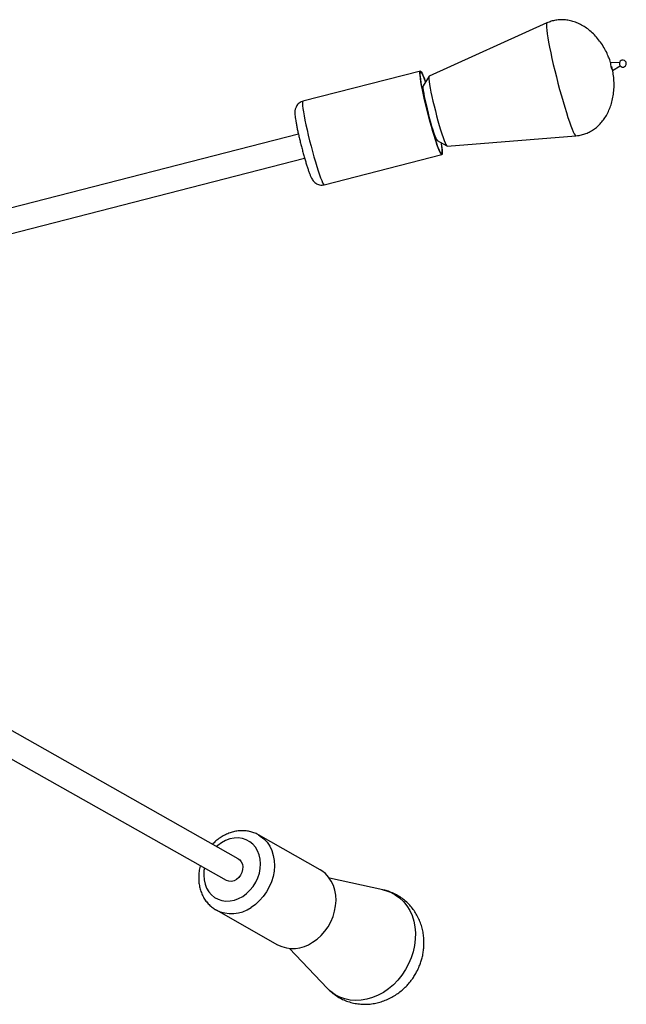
# Model space of a CAD drawing. Header units: millimetres. Extents: x 57 to 185, y 113 to 232.
# Tile 4 of 9: x 102 to 117, y 140 to 164. Entities that reach past the tile are written whole.
import ezdxf

# ---------------------------------------------------------------- set-up
doc = ezdxf.new("R2010")
doc.units = ezdxf.units.MM

msp = doc.modelspace()

# ---------------------------------------------------------------- linework, layer by layer
at = {"color": 7, "linetype": 'Continuous', "lineweight": 25}
for p, q in [((114.57549, 164.23131), (111.67189, 162.91998)), ((116.36005, 163.24659), (116.13878, 163.25352)), ((116.18887, 163.05873), (116.37935, 163.17154)), ((111.45584, 163.04253), (108.55868, 162.29752)), ((111.66863, 162.91687), (111.52227, 162.68347)), ((111.52203, 162.59889), (111.50745, 162.58909)), ((108.44991, 161.48844), (98.05708, 158.81591)), ((112.11519, 161.19605), (115.29119, 161.4481)), ((111.81154, 161.40657), (111.82903, 161.40502)), ((111.87005, 161.33105), (112.11084, 161.19721)), ((109.08791, 160.23948), (111.98507, 160.98449)), ((98.05708, 158.184), (108.60225, 160.8957)), ((106.96624, 143.62365), (99.40245, 147.89894)), ((99.92719, 146.89934), (106.6651, 143.09087)), ((108.98273, 143.35285), (107.46497, 144.21073)), ((110.53266, 142.85738), (109.21242, 143.14639)), ((106.41933, 142.3608), (107.93708, 141.50292)), ((108.23244, 141.4126), (109.16094, 140.43055))]:
    msp.add_line(p, q, dxfattribs=at)
at = {"color": 1, "linetype": 'Continuous', "lineweight": 25, "flags": 128}
for points in [[(114.57548, 164.23131), (114.57203, 164.22869), (114.56455, 164.20915), (114.56172, 164.17238), (114.56359, 164.11886), (114.57012, 164.04926), (114.58124, 163.96445), (114.5968, 163.8655), (114.61662, 163.75366), (114.64043, 163.63033), (114.66794, 163.49706), (114.69881, 163.35553), (114.73265, 163.20751), (114.76902, 163.05488), (114.80749, 162.89954), (114.84755, 162.74345), (114.8887, 162.58858), (114.93044, 162.43688), (114.97223, 162.29024), (115.01355, 162.15052), (115.05388, 162.01946), (115.0927, 161.89873), (115.12955, 161.78984), (115.16394, 161.69415), (115.19545, 161.61287), (115.22368, 161.54703), (115.24828, 161.49745), (115.26893, 161.46475), (115.28538, 161.44934), (115.29118, 161.4481)], [(108.55868, 162.29752), (108.55485, 162.29492), (108.54888, 162.27626), (108.54761, 162.24035), (108.55105, 162.18781), (108.55915, 162.11954), (108.57177, 162.03671), (108.5887, 161.94073), (108.60963, 161.83326), (108.63423, 161.71612), (108.66206, 161.59132), (108.69264, 161.461), (108.72547, 161.32738), (108.75996, 161.19276), (108.79554, 161.05943), (108.8316, 160.92968), (108.86751, 160.80573), (108.90267, 160.68969), (108.93647, 160.58356), (108.96833, 160.48915), (108.99771, 160.40807)], [(108.99771, 160.40807), (109.02411, 160.34172), (109.04707, 160.29122), (109.0662, 160.25745), (109.08117, 160.24097), (109.08791, 160.23948)], [(107.46395, 144.21131), (107.50907, 144.18362), (107.59821, 144.11328), (107.67613, 144.02878), (107.74149, 143.93157), (107.79317, 143.8233), (107.83029, 143.70584), (107.85222, 143.5812), (107.85857, 143.45149), (107.84924, 143.31896), (107.8244, 143.18585), (107.78445, 143.05445), (107.7301, 142.92701), (107.66226, 142.80571), (107.5821, 142.69263), (107.49099, 142.58969), (107.39049, 142.49866), (107.28232, 142.4211)], [(107.0758, 142.69604), (107.16989, 142.76469), (107.25607, 142.84658), (107.33241, 142.93988), (107.3972, 143.04249), (107.44901, 143.15214), (107.48666, 143.26638), (107.50933, 143.38264), (107.5165, 143.49833), (107.50802, 143.61088), (107.48407, 143.71775), (107.44519, 143.81658), (107.39225, 143.90514), (107.32643, 143.98147), (107.2492, 144.04385), (107.16228, 144.0909), (107.06762, 144.12155), (106.96734, 144.13513), (106.86366, 144.13134), (106.75892, 144.11026), (106.65544, 144.07235), (106.55554, 144.01847), (106.46145, 143.94982), (106.433, 143.92505)], [(106.13186, 143.39227), (106.12201, 143.33188), (106.11484, 143.21618), (106.12332, 143.10364), (106.14727, 142.99676), (106.18615, 142.89793), (106.23909, 142.80937), (106.30491, 142.73304), (106.38214, 142.67066), (106.46906, 142.62362), (106.56372, 142.59296), (106.664, 142.57938), (106.76768, 142.58317), (106.87242, 142.60426), (106.9759, 142.64216), (107.0758, 142.69604)], [(110.53266, 142.85738), (110.59299, 142.84217), (110.71692, 142.79741), (110.83302, 142.73639), (110.93984, 142.65987), (111.03602, 142.56881), (111.12036, 142.46437), (111.1918, 142.34784), (111.24945, 142.2207), (111.29257, 142.08455), (111.32062, 141.9411), (111.33325, 141.79215)], [(111.33325, 141.79215), (111.3303, 141.63958), (111.31181, 141.4853), (111.27802, 141.33126), (111.22934, 141.17939), (111.16639, 141.0316), (111.08995, 140.88975), (111.001, 140.75562), (110.90065, 140.63091), (110.79016, 140.51718), (110.67093, 140.41585), (110.54444, 140.32821), (110.41229, 140.25536), (110.27615, 140.1982), (110.13772, 140.15747), (109.99875, 140.13367), (109.86098, 140.1271), (109.72615, 140.13785), (109.59595, 140.16578), (109.47202, 140.21054), (109.35592, 140.27156), (109.2491, 140.34808), (109.16094, 140.43055)]]:
    msp.add_lwpolyline(points, dxfattribs=at)
at = {"color": 7, "linetype": 'Continuous', "lineweight": 25, "flags": 128}
for points in [[(111.89487, 161.15308), (111.86549, 161.23416), (111.83363, 161.32857), (111.79983, 161.4347), (111.76467, 161.55074), (111.72876, 161.67469), (111.6927, 161.80444), (111.65712, 161.93777), (111.62263, 162.07239), (111.5898, 162.20601), (111.55922, 162.33633), (111.53139, 162.46113), (111.50679, 162.57827), (111.48586, 162.68574), (111.46893, 162.78172), (111.45631, 162.86455), (111.44821, 162.93282), (111.44477, 162.98535), (111.44604, 163.02126), (111.45201, 163.03993), (111.46258, 163.04104), (111.47755, 163.02456), (111.49668, 162.99079), (111.51964, 162.94029), (111.54604, 162.87393), (111.57542, 162.79286), (111.58092, 162.777)], [(111.88994, 161.17738), (111.86139, 161.25616), (111.83043, 161.34791), (111.79759, 161.45104), (111.76342, 161.5638), (111.72852, 161.68426), (111.69349, 161.81034), (111.65891, 161.9399), (111.62539, 162.07073), (111.59349, 162.20057), (111.56377, 162.32721), (111.53673, 162.44849), (111.51283, 162.56232), (111.49248, 162.66676), (111.47603, 162.76003), (111.46377, 162.84052), (111.4559, 162.90686), (111.45255, 162.95791), (111.45379, 162.99281), (111.45959, 163.01095), (111.46986, 163.01202), (111.48441, 162.99601), (111.503, 162.96319), (111.52531, 162.91412), (111.55097, 162.84964), (111.57864, 162.77336)], [(111.67189, 162.91998), (111.66646, 162.9119), (111.6634, 162.88598), (111.66504, 162.84322), (111.67134, 162.78447), (111.68219, 162.71094), (111.69736, 162.62412), (111.71654, 162.52579), (111.73934, 162.41793), (111.7653, 162.30275), (111.79388, 162.1826), (111.82451, 162.05991), (111.85656, 161.93719), (111.88939, 161.81693), (111.92231, 161.70159), (111.95467, 161.59351), (111.9858, 161.49488), (112.01507, 161.40773), (112.04188, 161.33381), (112.06569, 161.27465), (112.08602, 161.23144), (112.10244, 161.20505), (112.11463, 161.19604), (112.11519, 161.19605)], [(111.52227, 162.68347), (111.52091, 162.68057), (111.51813, 162.65778), (111.52007, 162.61816), (111.52666, 162.56274), (111.53773, 162.49297), (111.55301, 162.41063), (111.57208, 162.31788), (111.59447, 162.2171), (111.61958, 162.11092), (111.64677, 162.00207), (111.67534, 161.89338), (111.70454, 161.78767), (111.73361, 161.68767), (111.76182, 161.59597), (111.78841, 161.51494), (111.81272, 161.4467), (111.8341, 161.39299), (111.852, 161.35522), (111.86596, 161.33436), (111.87005, 161.33105)], [(111.96279, 161.2795), (111.96488, 161.26699), (111.97714, 161.1865), (111.98501, 161.12016), (111.98836, 161.0691), (111.98712, 161.0342), (111.98132, 161.01606), (111.97105, 161.01499), (111.9565, 161.031), (111.93791, 161.06382), (111.9156, 161.11289), (111.88994, 161.17738)], [(111.96654, 161.27742), (111.97198, 161.2453), (111.9846, 161.16247), (111.9927, 161.0942), (111.99614, 161.04166), (111.99487, 161.00575), (111.9889, 160.98708), (111.97833, 160.98598), (111.96336, 161.00245), (111.94423, 161.03623), (111.92127, 161.08673), (111.89487, 161.15308)], [(106.96624, 143.62365), (107.00305, 143.59702), (107.0421, 143.54965), (107.06798, 143.4911), (107.0792, 143.42478), (107.07511, 143.35453), (107.05593, 143.28444), (107.0228, 143.21858), (106.97762, 143.16078), (106.92304, 143.1144), (106.86221, 143.08214), (106.79868, 143.06586), (106.73614, 143.06651), (106.67822, 143.08407), (106.6651, 143.09087)], [(108.80008, 141.56322), (108.90825, 141.64078), (109.00875, 141.73181), (109.09986, 141.83474), (109.18002, 141.94783), (109.24785, 142.06913), (109.30221, 142.19657), (109.34215, 142.32797), (109.367, 142.46107), (109.37633, 142.59361), (109.36997, 142.72331), (109.34805, 142.84796), (109.31093, 142.96542), (109.25925, 143.07368), (109.19389, 143.1709), (109.11597, 143.2554), (109.02683, 143.32574), (108.98273, 143.35285)]]:
    msp.add_lwpolyline(points, dxfattribs=at)
at = {"color": 7, "linetype": 'Continuous', "lineweight": 25}
for centre, radius, start, end in [((116.59762, 163.26768), 0.45906, 181.767523, 207.07491), ((116.44476, 163.22837), 0.08664, 104.421217, 168.23683), ((116.60534, 163.26966), 0.24654, 185.500144, 203.34229), ((116.44476, 163.22837), 0.08664, 220.605603, 104.421217), ((108.31878, 142.24573), 0.83515, 242.803497, 305.190824)]:
    msp.add_arc(centre, radius, start, end, dxfattribs=at)
at = {"color": 1, "linetype": 'Continuous', "lineweight": 25}
msp.add_arc((106.80124, 143.10299), 0.83451, 242.469753, 305.203686, dxfattribs=at)
at = {"color": 7, "linetype": 'Continuous', "lineweight": 25}
for points, knots in [([(116.14225, 163.25341), (116.13568, 163.27593), (116.12018, 163.32914), (116.08052, 163.42807), (116.02339, 163.5517), (115.94427, 163.68794), (115.85241, 163.81704), (115.75008, 163.93436), (115.63975, 164.03733), (115.52345, 164.1246), (115.40304, 164.19542), (115.28023, 164.24947), (115.15654, 164.28673), (115.03333, 164.30736), (114.91171, 164.31176), (114.79292, 164.29987), (114.67946, 164.27404), (114.60895, 164.24472), (114.57473, 164.23049)], [0, 0, 0, 0, 0.03372673, 0.0797011, 0.15312526, 0.22951417, 0.30598813, 0.38076497, 0.45312728, 0.52276545, 0.58960758, 0.65376004, 0.71547555, 0.77512718, 0.83318289, 0.89017966, 0.94669766, 1, 1, 1, 1]), ([(115.28976, 161.44979), (115.31551, 161.45173), (115.38043, 161.45664), (115.48215, 161.48236), (115.59291, 161.52442), (115.69805, 161.58199), (115.79667, 161.65382), (115.88787, 161.73973), (115.97071, 161.83922), (116.04417, 161.95176), (116.10714, 162.07665), (116.1585, 162.21298), (116.19715, 162.3596), (116.22201, 162.51524), (116.23219, 162.67902), (116.22644, 162.84235), (116.20715, 163.00357), (116.18346, 163.10611), (116.17146, 163.15809)], [0, 0, 0, 0, 0.03544498, 0.08937811, 0.14342501, 0.19798533, 0.25356778, 0.31066305, 0.36969759, 0.43101767, 0.49487638, 0.56142535, 0.63071692, 0.70273214, 0.77749586, 0.85562943, 0.92681001, 1, 1, 1, 1]), ([(108.55946, 162.29649), (108.55525, 162.2958), (108.53062, 162.29173), (108.49095, 162.27106), (108.44578, 162.23744), (108.4124, 162.19826), (108.38922, 162.158), (108.37465, 162.11893), (108.3666, 162.08279), (108.3628, 162.04841), (108.36193, 162.01031), (108.36438, 161.96233), (108.37113, 161.90055), (108.38258, 161.82345), (108.39775, 161.7371), (108.41662, 161.64091), (108.4383, 161.53879), (108.46252, 161.43162), (108.48891, 161.32088), (108.51702, 161.20835), (108.54637, 161.09591), (108.57645, 160.98552), (108.60676, 160.87907), (108.63681, 160.77827), (108.66612, 160.68495), (108.69517, 160.59741), (108.71337, 160.54785), (108.72284, 160.52206)], [0, 0, 0, 0, 0.00562011, 0.0328317, 0.0574743, 0.08030635, 0.10181517, 0.12249855, 0.14349852, 0.16659675, 0.19533642, 0.23759316, 0.29209764, 0.34274236, 0.39610581, 0.44737733, 0.49771685, 0.54758942, 0.59721184, 0.64670654, 0.69615622, 0.74562187, 0.79515837, 0.84484922, 0.89481551, 0.94526209, 1, 1, 1, 1]), ([(108.72284, 160.52206), (108.72731, 160.51045), (108.74131, 160.47405), (108.76166, 160.42682), (108.78518, 160.3808), (108.80922, 160.3432), (108.83901, 160.30844), (108.87396, 160.27829), (108.91905, 160.25203), (108.97252, 160.23474), (109.03034, 160.22863), (109.06834, 160.23602), (109.0869, 160.23963)], [0, 0, 0, 0, 0.08609381, 0.26993224, 0.41119672, 0.52687255, 0.6005664, 0.67558511, 0.7535275, 0.83528737, 0.91955766, 1, 1, 1, 1]), ([(107.46287, 144.20988), (107.4522, 144.21645), (107.40986, 144.24251), (107.32815, 144.2738), (107.21993, 144.30278), (107.10743, 144.31577), (106.99284, 144.31388), (106.87746, 144.29677), (106.76287, 144.26474), (106.65076, 144.21804), (106.54249, 144.15757), (106.44084, 144.08301), (106.37081, 144.02342), (106.33801, 143.98619), (106.33363, 143.98122)], [0, 0, 0, 0, 0.03150233, 0.12501903, 0.2184085, 0.311987, 0.40604176, 0.50077561, 0.5962855, 0.69256348, 0.78952006, 0.88702186, 0.98493025, 1, 1, 1, 1]), ([(106.03225, 143.44857), (106.03092, 143.44446), (106.01631, 143.39897), (106.00136, 143.30938), (105.9891, 143.18193), (105.99297, 143.05543), (106.01127, 142.93231), (106.04427, 142.81452), (106.09131, 142.70406), (106.15163, 142.60291), (106.22382, 142.51224), (106.30746, 142.43515), (106.37218, 142.38573), (106.41064, 142.36655), (106.41558, 142.36408)], [0, 0, 0, 0, 0.00985874, 0.10908036, 0.20834455, 0.30754904, 0.40653832, 0.50511106, 0.6030483, 0.70016049, 0.79633994, 0.89159849, 0.98607639, 1, 1, 1, 1]), ([(111.3449, 140.79719), (111.37002, 140.84471), (111.40524, 140.91134), (111.44722, 141.01431), (111.47845, 141.10384), (111.50792, 141.21322), (111.53015, 141.33029), (111.54344, 141.45452), (111.54619, 141.58342), (111.53728, 141.71496), (111.51596, 141.84718), (111.48179, 141.97819), (111.43458, 142.10616), (111.37442, 142.22934), (111.3016, 142.34609), (111.21661, 142.45487), (111.1201, 142.55424), (111.01285, 142.64286), (110.8958, 142.71967), (110.76982, 142.78295), (110.64747, 142.82991), (110.56567, 142.84838), (110.53018, 142.85639)], [0, 0, 0, 0, 0.0617046, 0.08651397, 0.12776037, 0.170669, 0.21674746, 0.26488564, 0.31459962, 0.36549104, 0.41726254, 0.46968857, 0.52260166, 0.57588362, 0.62945968, 0.68329404, 0.73738587, 0.79176576, 0.84649218, 0.90164859, 0.95732818, 1, 1, 1, 1]), ([(109.16209, 140.43189), (109.18184, 140.41082), (109.2333, 140.35592), (109.32842, 140.27941), (109.44514, 140.20234), (109.57112, 140.13877), (109.70467, 140.08911), (109.84475, 140.05442), (109.99009, 140.03548), (110.13944, 140.03304), (110.28545, 140.04726), (110.42585, 140.0763), (110.55872, 140.11796), (110.68759, 140.17279), (110.81087, 140.23999), (110.92674, 140.31828), (111.03261, 140.40511), (111.12283, 140.49359), (111.19498, 140.5763), (111.25647, 140.65675), (111.30511, 140.72881), (111.33393, 140.77834), (111.3449, 140.79719)], [0, 0, 0, 0, 0.033897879, 0.088321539, 0.143092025, 0.198292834, 0.254017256, 0.310374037, 0.367513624, 0.425615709, 0.48490092, 0.538521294, 0.592424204, 0.646538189, 0.700726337, 0.754711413, 0.807872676, 0.858450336, 0.90011455, 0.934112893, 0.974909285, 1, 1, 1, 1])]:
    msp.add_open_spline(points, degree=3, knots=knots, dxfattribs=at)

doc.saveas('drawing.dxf')
